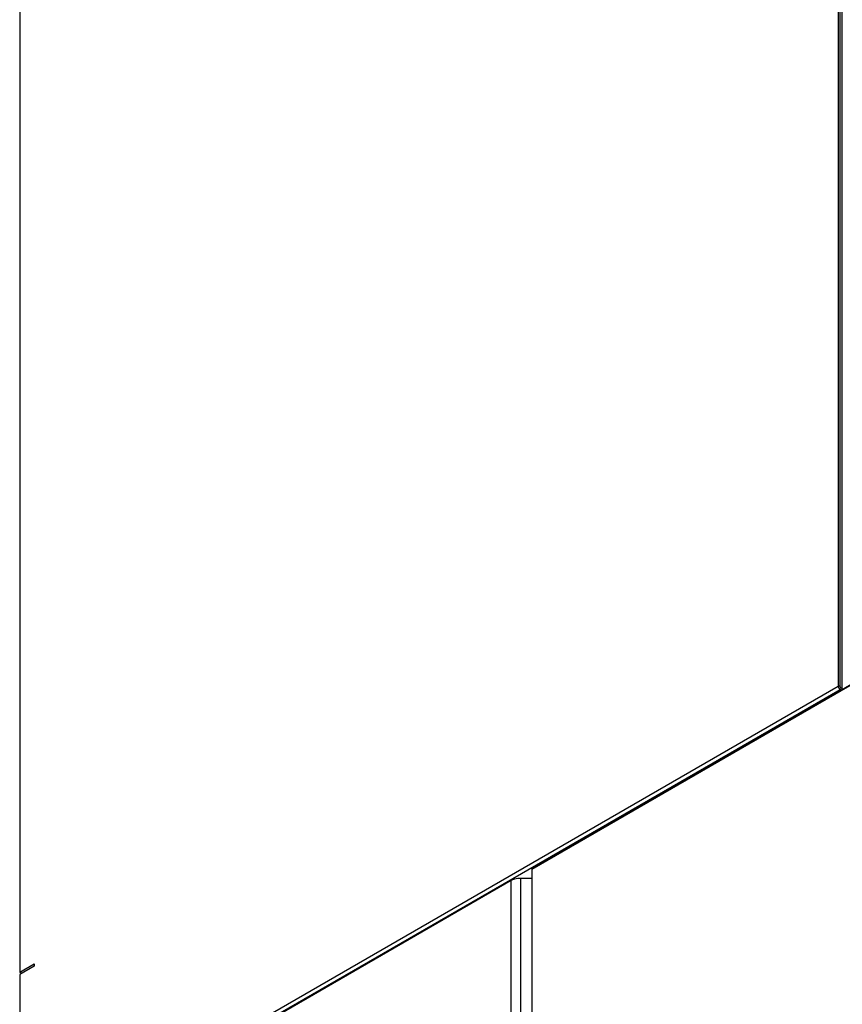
# Model space of a CAD drawing. Header units: millimetres. Extents: x 0 to 594, y 0 to 420.
# Tile 41 of 61: x 500 to 530, y 119 to 155. Entities that reach past the tile are written whole.
import ezdxf

# ---------------------------------------------------------------- set-up
doc = ezdxf.new("R2010")
doc.units = ezdxf.units.MM
doc.header["$LTSCALE"] = 32.67
doc.layers.get('0').update_dxf_attribs({"linetype": 'CONTINUOUS'})

msp = doc.modelspace()

# ---------------------------------------------------------------- linework, layer by layer
at = {"color": 9, "linetype": 'CONTINUOUS'}
for p, q in [((529.9569, 187.3377), (529.9569, 130.3054)), ((530.0276, 130.3054), (530.0276, 187.3377)), ((530.0983, 130.2238), (530.0983, 187.2969)), ((531.6358, 131.0467), (518.5879, 123.5135)), ((529.9569, 130.3054), (500.1337, 113.087)), ((530.0276, 130.183), (500.2068, 112.9659)), ((530.0544, 130.1675), (530.0276, 130.183)), ((530.0983, 130.2238), (530.063, 130.2442)), ((517.8214, 108.4057), (517.8214, 123.1027)), ((518.175, 123.1872), (518.175, 108.4903))]:
    msp.add_line(p, q, dxfattribs=at)
at = {"color": 6, "linetype": 'CONTINUOUS'}
for p, q in [((499.5999, 159.0887), (499.5999, 119.7045)), ((531.6568, 131.0926), (518.6086, 123.5593)), ((518.5879, 123.5135), (518.5879, 108.6533)), ((499.5999, 119.7045), (500.1337, 120.0127)), ((500.1337, 119.9311), (499.6008, 119.6234)), ((500.1337, 120.0127), (500.1337, 119.9311)), ((499.6706, 119.6637), (499.5999, 119.7045)), ((499.6008, 119.6234), (499.6008, 115.2207))]:
    msp.add_line(p, q, dxfattribs=at)
at = {"color": 7, "linetype": 'CONTINUOUS'}
for p, q in [((517.8214, 123.1027), (501.2803, 113.5526)), ((518.5923, 123.1872), (518.175, 123.1872))]:
    msp.add_line(p, q, dxfattribs=at)
at = {"color": 9, "linetype": 'CONTINUOUS'}
for points in [[(529.9569, 130.3054), (529.9569, 130.2583), (529.9868, 130.2065), (530.0276, 130.183)], [(530.0276, 130.3054), (530.0119, 130.3145), (529.9769, 130.3221), (529.9732, 130.3043)], [(530.063, 130.2442), (530.0475, 130.2537), (530.0244, 130.2791), (530.0371, 130.292)], [(530.063, 130.2442), (530.063, 130.226), (530.052, 130.1919), (530.0348, 130.1976)]]:
    msp.add_open_spline(points, degree=3, dxfattribs=at)
at = {"color": 6, "linetype": 'CONTINUOUS'}
for points in [[(518.5985, 123.5504), (518.5907, 123.5402), (518.5879, 123.5263), (518.5879, 123.5135)], [(518.6586, 123.5543), (518.6441, 123.5627), (518.6231, 123.5677), (518.6086, 123.5593)]]:
    msp.add_open_spline(points, degree=3, dxfattribs=at)
msp.add_open_spline([(518.6086, 123.5593), (518.6067, 123.5582), (518.603, 123.5555), (518.5999, 123.5522), (518.5985, 123.5504)], degree=3, knots=[0, 0, 0, 0, 0.4930435, 1, 1, 1, 1], dxfattribs=at)
at = {"color": 7, "linetype": 'CONTINUOUS'}
msp.add_open_spline([(518.175, 123.1872), (518.1424, 123.1872), (518.021, 123.1803), (517.8988, 123.1473), (517.8214, 123.1027)], degree=3, knots=[0, 0, 0, 0, 0.267144, 1, 1, 1, 1], dxfattribs=at)

doc.saveas('drawing.dxf')
